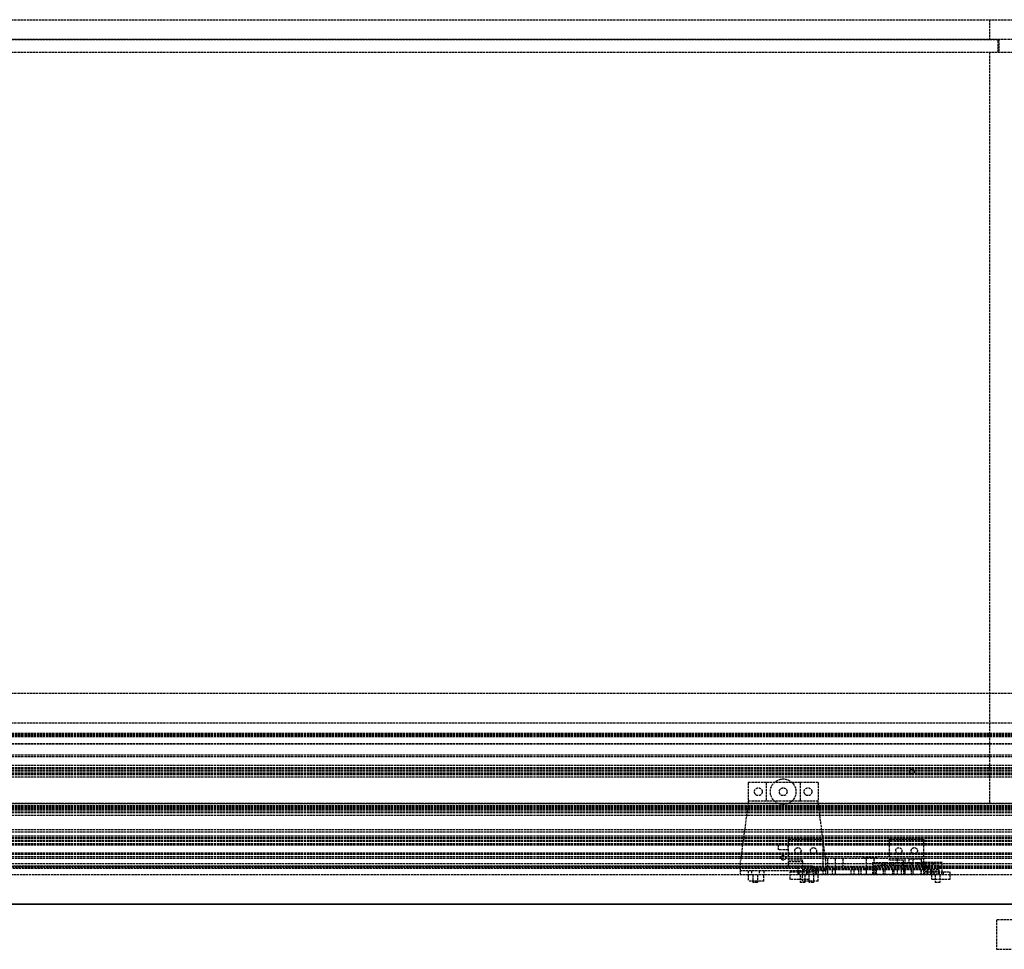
# Model space of a CAD drawing. Header units: millimetres. Extents: x 0 to 2538, y 0 to 599.
# Tile 9 of 18: x 634 to 1269, y 0 to 599. Entities that reach past the tile are written whole.
import ezdxf

# ---------------------------------------------------------------- set-up
doc = ezdxf.new("R2010")
doc.units = ezdxf.units.MM
doc.header["$LTSCALE"] = 10
doc.linetypes.add('ALLCAD_Strich', pattern=[0.2, 0.15, -0.05])
doc.layers.add('BESCH_KONT_sich_schn_ansi_2d', color=40, linetype='Continuous')
doc.layers.add('BESCH_KONT_sich_schn_grun_2d', color=10, linetype='Continuous')

msp = doc.modelspace()

# ---------------------------------------------------------------- linework, layer by layer
at = {"layer": 'BESCH_KONT_sich_schn_ansi_2d', "linetype": 'ALLCAD_Strich'}
for p, q in [((0, 29, 2102), (2538, 29, 2102)), ((0, 29, 2202), (2538, 29, 2202)), ((0, 29, 2121), (2538, 29, 2121)), ((1265, 29, 73.5), (13.5, 29, 73.5)), ((13.5, 29, 2086.5), (1265, 29, 2086.5)), ((2519, 29), (19, 29)), ((1264, 29, 32), (19, 29, 32)), ((19, 29, 2080), (1264, 29, 2080)), ((2519, 29, 2098.5), (19, 29, 2098.5)), ((1340.5, 29, 2096), (19, 29, 2096)), ((2519, 29, 46), (19, 29, 46)), ((2519, 29, 53.59), (19, 29, 53.59)), ((2519, 29, 60), (19, 29, 60)), ((2519, 29, 59), (19, 29, 59)), ((2416.5, 29, 41.5), (19, 29, 41.5)), ((2519, 29, 39.5), (19, 29, 39.5)), ((2519, 29, 58.5), (19, 29, 58.5)), ((2519, 29, 48), (19, 29, 48)), ((2519, 29, 45), (19, 29, 45)), ((2519, 29, 54), (19, 29, 54)), ((2519, 29, 50), (19, 29, 50)), ((2519, 29, 53.5), (19, 29, 53.5)), ((2519, 29, 54.5), (19, 29, 54.5)), ((2519, 29, 62), (19, 29, 62)), ((19, 29, 73), (2519, 29, 73)), ((19, 29, 79), (2519, 29, 79)), ((19, 29, 2087), (2519, 29, 2087)), ((2519, 29, 2045.5), (19, 29, 2045.5)), ((2519, 29, 2036.5), (19, 29, 2036.5)), ((2519, 29, 2037.5), (19, 29, 2037.5)), ((2519, 29, 2040), (19, 29, 2040)), ((2519, 29, 2122), (19, 29, 2122)), ((2519, 29, 2122.5), (19, 29, 2122.5)), ((2519, 29, 2121.55), (19, 29, 2121.55)), ((2519, 29, 2101.5), (19, 29, 2101.5)), ((2519, 29, 2100), (19, 29, 2100)), ((1397, 29, 2097.5), (19, 29, 2097.5)), ((2519, 29, 2079), (19, 29, 2079)), ((1321, 29, 2078), (19, 29, 2078)), ((2519, 29, 2046.5), (19, 29, 2046.5)), ((2519, 29, 2043), (19, 29, 2043)), ((2519, 29, 2044), (19, 29, 2044)), ((1384, 29, 29), (126.5, 29, 29)), ((1131, 29, 2081), (162, 29, 2081)), ((1104, 29, 31), (189, 29, 31)), ((1104, 29, 36), (1099, 29, 36)), ((1099, 29, 33.5), (1099, 29, 85.5)), ((1104, 29, 33.5), (1099, 29, 33.5)), ((1154, 29, 85.5), (1099, 29, 85.5)), ((1104, 29, 32), (1104, 29, 29.5)), ((1114, 29, 29.5), (1104, 29, 29.5)), ((1114, 29, 31), (1104, 29, 31)), ((1114, 29, 36), (1104, 29, 36)), ((1104, 29, 33.5), (1104, 29, 32)), ((1114, 29, 33.5), (1104, 29, 33.5)), ((1104, 29, 45.5), (1114, 29, 45.5)), ((1104, 29, 36), (1104, 29, 45.5)), ((1104, 29, 36), (1104, 29, 33.5)), ((1104, 29, 52), (1104, 29, 45.5)), ((1115.5, 29, 52), (1104, 29, 52)), ((1108, 29, 36), (1108, 29, 33.5)), ((1108, 29, 36), (1108, 29, 32)), ((1113, 29, 36), (1113, 29, 33.5)), ((1113, 29, 36), (1113, 29, 32)), ((1139, 29, 31), (1114, 29, 31)), ((1114, 29, 29.5), (1114, 29, 32)), ((1139, 29, 36), (1114, 29, 36)), ((1114, 29, 32), (1114, 29, 33.5)), ((1114, 29, 45.5), (1114, 29, 36)), ((1139, 29, 33.5), (1114, 29, 33.5)), ((1115.5, 29, 43), (1115.5, 29, 52)), ((1137.5, 29, 43), (1115.5, 29, 43)), ((1134.75, 29, 51.5), (1118.25, 29, 51.5)), ((1134.75, 29, 44.5), (1118.25, 29, 44.5)), ((1118.25, 29, 44.5), (1118.25, 29, 51.5)), ((1123.5, 29, 36), (1123.5, 29, 33.5)), ((1124, 29, 36), (1124, 29, 33.5)), ((1124, 29, 51.5), (1124, 29, 43)), ((1124, 29, 36), (1124, 29, 32)), ((1125, 29, 36), (1125, 29, 33.5)), ((1128, 29, 36), (1128, 29, 33.5)), ((1129, 29, 36), (1129, 29, 33.5)), ((1129, 29, 51.5), (1129, 29, 43)), ((1129, 29, 36), (1129, 29, 32)), ((1129.5, 29, 36), (1129.5, 29, 33.5)), ((1130, 29, 2005), (1130, 29, 2023)), ((1136, 29, 2005), (1130, 29, 2005)), ((1136, 29, 2023), (1130, 29, 2023)), ((1139, 29, 1996), (1130, 29, 1996)), ((1130, 29, 1996), (1130, 29, 1999)), ((1139, 29, 1999), (1130, 29, 1999)), ((1131, 29, 2080), (1131, 29, 2082)), ((1143, 29, 2082), (1131, 29, 2082)), ((1131, 29, 2030), (1147.5, 29, 2030)), ((1131, 29, 2030), (1131, 29, 2080)), ((1143, 29, 2081), (1131, 29, 2081)), ((1134, 29, 2001), (1138, 29, 2001)), ((1134, 29, 1999), (1134, 29, 2001)), ((1134.75, 29, 44.5), (1134.75, 29, 51.5)), ((1136, 29, 2023), (1148, 29, 2023)), ((1136, 29, 2005), (1136, 29, 2023)), ((1139, 29, 2005), (1136, 29, 2005)), ((1137.5, 29, 43.01), (1137.49, 29, 43.01)), ((1137.5, 29, 43.01), (1137.49, 29, 43.01)), ((1137.5, 29, 43.01), (1137.49, 29, 43.01)), ((1137.5, 29, 43), (1137.49, 29, 43)), ((1137.5, 29, 43), (1137.49, 29, 43)), ((1137.5, 29, 43), (1137.49, 29, 43)), ((1137.5, 29, 43), (1137.49, 29, 43)), ((1137.5, 29, 43.01), (1137.49, 29, 43.01)), ((1137.5, 29, 43.01), (1137.49, 29, 43.01)), ((1137.5, 29, 43.01), (1137.49, 29, 43.01)), ((1137.5, 29, 43), (1137.49, 29, 43)), ((1137.5, 29, 43), (1137.49, 29, 43)), ((1137.49, 29, 43), (1137.49, 29, 43)), ((1137.5, 29, 43.01), (1137.49, 29, 43.01)), ((1137.49, 29, 43), (1137.49, 29, 43.01)), ((1137.5, 29, 43.01), (1137.49, 29, 43.01)), ((1137.49, 29, 43.01), (1137.49, 29, 43.01)), ((1137.5, 29, 52), (1137.5, 29, 43.01)), ((1137.5, 29, 43.01), (1137.5, 29, 43)), ((1137.5, 29, 43), (1137.5, 29, 43)), ((1149, 29, 52), (1137.5, 29, 52)), ((1138, 29, 1999), (1138, 29, 2001)), ((1139, 29, 29.5), (1139, 29, 32)), ((1149, 29, 29.5), (1139, 29, 29.5)), ((1139, 29, 2023), (1139, 29, 2005)), ((1139, 29, 1999), (1152, 29, 1999)), ((1152, 29, 1996), (1139, 29, 1996)), ((1139, 29, 1996), (1139, 29, 2005)), ((1149, 29, 31), (1139, 29, 31)), ((1139, 29, 32), (1139, 29, 33.5)), ((1149, 29, 33.5), (1139, 29, 33.5)), ((1149, 29, 36), (1139, 29, 36)), ((1139, 29, 45.5), (1149, 29, 45.5)), ((1139, 29, 36), (1139, 29, 45.5)), ((1140, 29, 36), (1140, 29, 33.5)), ((1140, 29, 36), (1140, 29, 32)), ((1143, 29, 2080), (1143, 29, 2082)), ((1222, 29, 2081), (1143, 29, 2081)), ((1144, 29, 1996), (1144, 29, 1999)), ((1145, 29, 36), (1145, 29, 33.5)), ((1145, 29, 36), (1145, 29, 32)), ((1145.5, 29, 2030), (1145.5, 29, 2080)), ((1145.75, 29, 2050.5), (1147.5, 29, 2050.5)), ((1145.75, 29, 2047), (1145.75, 29, 2050.5)), ((1147.5, 29, 2047), (1145.75, 29, 2047)), ((1147.5, 29, 2050.5), (1147.5, 29, 2080)), ((1147.5, 29, 2030), (1147.5, 29, 2047)), ((1147.5, 29, 2050.5), (1217.5, 29, 2050.5)), ((1148, 29, 2023), (1148, 29, 2077)), ((1148, 29, 2077), (1217, 29, 2077)), ((1148, 29, 1996), (1148, 29, 1999)), ((1384, 29, 31), (1149, 29, 31)), ((1149, 29, 29.5), (1149, 29, 32)), ((1149, 29, 32), (1149, 29, 33.5)), ((1154, 29, 36), (1149, 29, 36)), ((1149, 29, 45.5), (1149, 29, 36)), ((1149, 29, 36), (1149, 29, 33.5)), ((1154, 29, 33.5), (1149, 29, 33.5)), ((1149, 29, 45.5), (1149, 29, 52)), ((1152, 29, 2002), (1152, 29, 1996)), ((1158, 29, 2002), (1152, 29, 2002)), ((1154, 29, 33.5), (1154, 29, 85.5)), ((1154.5, 29, 2058), (1154.5, 29, 2064)), ((1172, 29, 1997.5), (1158, 29, 2002)), ((1160.5, 29, 2064), (1160.5, 29, 2058)), ((1176.5, 29, 1997.5), (1172, 29, 1997.5)), ((1178.5, 29, 2058), (1178.5, 29, 2064)), ((1234, 29, 1935), (1184, 29, 1935)), ((1184, 29, 1935), (1184, 29, 1985)), ((1186, 29, 1985), (1184, 29, 1985)), ((1186, 29, 1985), (1186, 29, 1937)), ((1186, 29, 1937), (1227, 29, 1937)), ((1190.5, 29, 1985), (1186, 29, 1985)), ((1186.5, 29, 2064), (1186.5, 29, 2058)), ((1186.5, 29, 1952), (1186.5, 29, 1987.5)), ((1197.75, 29, 1952), (1186.5, 29, 1952)), ((1204, 29, 1998), (1190.5, 29, 1985)), ((1191, 29, 1960), (1202.5, 29, 1960)), ((1191, 29, 1973.5), (1191, 29, 1960)), ((1197, 29, 1973.5), (1191, 29, 1973.5)), ((1191.5, 29, 1973.25), (1197.5, 29, 1973.25)), ((1191.5, 29, 1965.75), (1191.5, 29, 1973.25)), ((1197.5, 29, 1965.75), (1191.5, 29, 1965.75)), ((1192, 29, 2015), (1200, 29, 1999)), ((1192, 29, 2025), (1192, 29, 2015)), ((1217, 29, 2025), (1192, 29, 2025)), ((1195, 29, 1996), (1195, 29, 1999)), ((1204, 29, 1996), (1195, 29, 1996)), ((1200, 29, 1999), (1195, 29, 1999)), ((1210, 29, 1973.5), (1197, 29, 1979.5)), ((1197, 29, 1979.5), (1197, 29, 1973.5)), ((1197.5, 29, 1979), (1215.5, 29, 1979)), ((1197.5, 29, 1973.25), (1197.5, 29, 1979)), ((1197.5, 29, 1960), (1197.5, 29, 1965.75)), ((1197.75, 29, 1938), (1197.75, 29, 1952)), ((1215.25, 29, 1938), (1197.75, 29, 1938)), ((1199, 29, 1996), (1199, 29, 1999)), ((1200, 29, 1999), (1217, 29, 1999)), ((1215.5, 29, 1960), (1202.5, 29, 1960)), ((1202.5, 29, 1960), (1215.5, 29, 1954)), ((1203, 29, 1996), (1203, 29, 1999)), ((1203.5, 29, 1947.5), (1203.5, 29, 1953.5)), ((1203.5, 29, 1985.5), (1203.5, 29, 1991.5)), ((1217, 29, 1998), (1204, 29, 1998)), ((1217, 29, 1996), (1204, 29, 1996)), ((1204, 29, 1996), (1204, 29, 1999)), ((1204.5, 29, 2058), (1204.5, 29, 2064)), ((1213, 29, 2009), (1207.5, 29, 2009)), ((1207.5, 29, 2009), (1207.5, 29, 2021.5)), ((1207.5, 29, 2021.5), (1213, 29, 2021.5)), ((1208, 29, 60), (1208, 29, 79)), ((1209, 29, 2001), (1213, 29, 2001)), ((1209, 29, 1999), (1209, 29, 2001)), ((1209.5, 29, 1953.5), (1209.5, 29, 1947.5)), ((1209.5, 29, 1991.5), (1209.5, 29, 1985.5)), ((1222, 29, 1973.5), (1210, 29, 1973.5)), ((1210.5, 29, 2064), (1210.5, 29, 2058)), ((1211, 29, 60), (1211, 29, 79)), ((1213, 29, 2009), (1217, 29, 2009)), ((1213, 29, 2021.5), (1213, 29, 2009)), ((1227, 29, 2021.5), (1213, 29, 2021.5)), ((1213, 29, 1999), (1213, 29, 2001)), ((1215.25, 29, 1952), (1215.25, 29, 1938)), ((1226.5, 29, 1952), (1215.25, 29, 1952)), ((1215.5, 29, 2021.5), (1215.5, 29, 2009)), ((1227, 29, 1965.75), (1215.5, 29, 1965.75)), ((1215.5, 29, 1973.25), (1227, 29, 1973.25)), ((1215.5, 29, 1979), (1215.5, 29, 1973.25)), ((1215.5, 29, 1965.75), (1215.5, 29, 1960)), ((1215.5, 29, 1960), (1222, 29, 1960)), ((1215.5, 29, 1954), (1215.5, 29, 1960)), ((1217, 29, 2009), (1217, 29, 1999)), ((1217, 29, 1999), (1217, 29, 1996)), ((1217, 29, 2077), (1217, 29, 2025)), ((1227, 29, 2022), (1217.5, 29, 2022)), ((1217.5, 29, 2047), (1217.5, 29, 2022)), ((1219.5, 29, 2047), (1217.5, 29, 2047)), ((1217.5, 29, 2050.5), (1219.5, 29, 2050.5)), ((1217.5, 29, 2080), (1217.5, 29, 2050.5)), ((1219, 29, 1994), (1221.5, 29, 1994)), ((1219.5, 29, 2050.5), (1219.5, 29, 2047)), ((1219.5, 29, 2050.5), (1219.5, 29, 2080)), ((1222, 29, 2080), (1222, 29, 2082)), ((1234, 29, 2082), (1222, 29, 2082)), ((1226.5, 29, 1962), (1222, 29, 1962)), ((1222, 29, 1971.5), (1226.5, 29, 1971.5)), ((1222, 29, 1960), (1222, 29, 1973.5)), ((1234, 29, 2081), (1222, 29, 2081)), ((1226.5, 29, 1989), (1226.5, 29, 1952)), ((1227, 29, 1937), (1227, 29, 1965.75)), ((1229.5, 29, 1965.75), (1227, 29, 1965.75)), ((1227, 29, 1973.25), (1229.5, 29, 1973.25)), ((1227, 29, 1973.25), (1227, 29, 2022)), ((1229, 29, 2021.5), (1227, 29, 2021.5)), ((1229, 29, 1973.25), (1229, 29, 2021.5)), ((1229, 29, 1935), (1229, 29, 1965.75)), ((1229.5, 29, 1973.25), (1229.5, 29, 1965.75)), ((1234, 29, 2080), (1234, 29, 2082)), ((1304, 29, 2081), (1234, 29, 2081)), ((1234, 29, 2080), (1234, 29, 1935)), ((1259.5, 29, 79), (1259.5, 29, 2081)), ((1278.5, 29, 79), (1259.5, 29, 79)), ((1264, 29, 32), (2519, 29, 32)), ((1264, 29, 2080), (2519, 29, 2080)), ((1264, 29, 32), (1264, 29, 2080)), ((1265, 29, 73.5), (1265, 29, 2086.5)), ((1265.5, 29, 79), (1265.5, 29, 2081))]:
    msp.add_line(p, q, dxfattribs=at)
at = {"layer": 'BESCH_KONT_sich_schn_ansi_2d', "linetype": 'ALLCAD_Strich', "extrusion": (0, 1, 0)}
for centre, radius in [((-1108.5, 53, 29), 2.5), ((-1108.5, 65.5, 29), 2.5), ((-1108.5, 78, 29), 2.5), ((-1108.5, 78, 29), 1.5), ((-1108.5, 53, 29), 1.5), ((-1139, 2052, 29), 2.5), ((-1139, 2036, 29), 2.5), ((-1139, 2068, 29), 2.5), ((-1139, 2036, 29), 1.5), ((-1139, 2068, 29), 1.5), ((-1144.5, 78, 29), 2.5), ((-1144.5, 65.5, 29), 2.5), ((-1144.5, 53, 29), 2.5), ((-1144.5, 53, 29), 1.5), ((-1144.5, 78, 29), 1.5), ((-1157.5, 2060.5, 29), 4.5), ((-1157.5, 2060.5, 29), 2.5), ((-1182.5, 2060.5, 29), 17.5), ((-1168.5, 2005, 29), 2.5), ((-1182.5, 2060.5, 29), 4.5), ((-1182.5, 2060.5, 29), 2.5), ((-1192.5, 1945, 29), 2.5), ((-1194.5, 1958.5, 29), 2), ((-1194.5, 1980.5, 29), 2), ((-1207.5, 2060.5, 29), 4.5), ((-1207.5, 2060.5, 29), 2.5), ((-1218.5, 1980.5, 29), 2), ((-1218.5, 1958.5, 29), 2), ((-1220.5, 1945, 29), 2.5), ((-1226, 2036, 29), 2.5), ((-1226, 2052, 29), 2.5), ((-1226, 2068, 29), 2.5), ((-1226, 2036, 29), 1.5), ((-1226, 2068, 29), 1.5)]:
    msp.add_circle(centre, radius, dxfattribs=at)
at = {"layer": 'BESCH_KONT_sich_schn_ansi_2d', "linetype": 'ALLCAD_Strich', "extrusion": (0, -1, 0)}
for centre in [(1157.5, 2060.5, -29), (1172.5, 2016.5, -29), (1182.5, 2060.5, -29), (1206.5, 1947.5, -29), (1206.5, 1985.5, -29), (1207.5, 2060.5, -29)]:
    msp.add_circle(centre, 2.5, dxfattribs=at)
at = {"layer": 'BESCH_KONT_sich_schn_ansi_2d', "linetype": 'ALLCAD_Strich', "extrusion": (0, 1, 0)}
for centre, radius, start, end in [((-1157.5, 2064, 29), 3, 0, 180), ((-1157.5, 2058, 29), 3, 180, 360), ((-1182.5, 2064, 29), 4, 0, 180), ((-1182.5, 2058, 29), 4, 180, 0), ((-1206.5, 1953.5, 29), 3, 0, 180), ((-1206.5, 1947.5, 29), 3, 180, 0), ((-1206.5, 1991.5, 29), 3, 0, 180), ((-1206.5, 1985.5, 29), 3, 180, 0), ((-1207.5, 2064, 29), 3, 0, 180), ((-1207.5, 2058, 29), 3, 180, 0), ((-1221.5, 1989, 29), 5, 90, 180)]:
    msp.add_arc(centre, radius, start, end, dxfattribs=at)
at = {"layer": 'BESCH_KONT_sich_schn_ansi_2d', "linetype": 'ALLCAD_Strich', "extrusion": (0, -1, 0)}
for centre, radius, start, end in [((1176.5, 1987.5, -29), 10, 0, 90), ((1219, 1996, -29), 2, 180, 270)]:
    msp.add_arc(centre, radius, start, end, dxfattribs=at)
at = {"layer": 'BESCH_KONT_sich_schn_grun_2d', "linetype": 'ALLCAD_Strich'}
for p, q in [((19, 599), (2519, 599)), ((1259.5, 599), (1259.5, 586.4)), ((19, 586.4), (2519, 586.4)), ((1265, 586), (19, 586)), ((1265, 578), (1265, 586)), ((1265.5, 586.4), (1265.5, 578)), ((19, 578), (2519, 578)), ((1259.5, 578), (1259.5, 94)), ((19, 165), (2519, 165)), ((19, 146), (2519, 146)), ((2519, 139), (19, 139)), ((2519, 138.5), (19, 138.5)), ((2519, 137.5), (19, 137.5)), ((2519, 137), (19, 137)), ((2519, 132.5), (19, 132.5)), ((2519, 132.09), (19, 132.09)), ((2519, 125), (19, 125)), ((2519, 124), (19, 124)), ((2519, 124), (19.02, 124)), ((2519, 118.5), (19, 118.5)), ((2519, 117), (19, 117)), ((2519, 116.5), (19, 116.5)), ((2519, 116), (19, 116)), ((2519, 115), (19, 115)), ((2519, 114.84), (19, 114.84)), ((2519, 113.5), (19, 113.5)), ((2519, 113.18), (19, 113.18)), ((2519, 113), (19, 113)), ((2519, 112.5), (19, 112.5)), ((2519, 111), (19, 111)), ((1104, 107.5), (1104, 95.5)), ((1115.5, 107.5), (1104, 107.5)), ((1115.5, 107.5), (1115.5, 95.5)), ((1137.5, 107.5), (1115.5, 107.5)), ((1137.5, 107.5), (1137.5, 95.5)), ((1149, 107.5), (1137.5, 107.5)), ((1149, 107.5), (1149, 95.5)), ((1104, 95.5), (1104, 95)), ((1115.5, 95.5), (1104, 95.5)), ((1137.49, 95.5), (1115.5, 95.5)), ((1137.5, 95.52), (1137.49, 95.52)), ((1137.5, 95.52), (1137.49, 95.52)), ((1137.5, 95.52), (1137.49, 95.52)), ((1137.49, 95.52), (1137.49, 95.51)), ((1137.49, 95.52), (1137.49, 95.52)), ((1137.49, 95.52), (1137.49, 95.52)), ((1137.5, 95.52), (1137.49, 95.52)), ((1137.5, 95.52), (1137.49, 95.52)), ((1137.5, 95.52), (1137.49, 95.52)), ((1137.5, 95.52), (1137.49, 95.52)), ((1137.49, 95.51), (1137.5, 95.51)), ((1137.5, 95.51), (1137.49, 95.51)), ((1137.5, 95.51), (1137.49, 95.51)), ((1137.49, 95.51), (1137.49, 95.51)), ((1137.49, 95.51), (1137.49, 95.51)), ((1137.5, 95.51), (1137.49, 95.51)), ((1137.5, 95.51), (1137.49, 95.51)), ((1137.5, 95.51), (1137.49, 95.51)), ((1137.5, 95.51), (1137.49, 95.51)), ((1137.5, 95.51), (1137.49, 95.51)), ((1137.49, 95.5), (1137.49, 95.51)), ((1137.5, 95.51), (1137.49, 95.51)), ((1137.5, 95.5), (1137.49, 95.5)), ((1137.5, 95.5), (1137.49, 95.5)), ((1137.5, 95.5), (1137.49, 95.5)), ((1137.5, 95.5), (1137.49, 95.5)), ((1137.49, 95.5), (1137.49, 95.5)), ((1137.49, 95.5), (1137.49, 95.5)), ((1137.5, 95.5), (1137.49, 95.5)), ((1137.5, 95.5), (1137.49, 95.5)), ((1137.5, 95.5), (1137.49, 95.5)), ((1149, 95.5), (1137.5, 95.5)), ((1149, 95), (1149, 95.5)), ((19, 94), (2519, 94)), ((2519, 94), (19, 94)), ((2519, 92.5), (19, 92.5)), ((1631, 92), (19, 92)), ((2519, 91.5), (19, 91.5)), ((2519, 91), (19, 91)), ((2519, 90.5), (19, 90.5)), ((2519, 90), (19, 90)), ((2519, 89), (19, 89)), ((1104, 95), (1099, 57)), ((1154, 57), (1149, 95)), ((2519, 88), (19, 88)), ((2519, 86.25), (19, 86.25)), ((2519, 77), (19, 77)), ((2519, 75.5), (19, 75.5)), ((2519, 73), (19, 73)), ((2519, 71.75), (19, 71.75)), ((2519, 71.25), (19, 71.25)), ((1441, 70), (19, 70)), ((1130, 71), (1152, 71)), ((1130, 57.5), (1130, 71)), ((1152, 71), (1152, 51.5)), ((1195, 57.5), (1195, 71)), ((1195, 71), (1217, 71)), ((1217, 71), (1217, 56)), ((2519, 69.5), (19, 69.5)), ((2519, 68), (19, 68)), ((1347, 67), (19, 67)), ((1123.5, 64), (1123.5, 67)), ((1129.5, 64), (1123.5, 64)), ((1129.5, 67), (1129.5, 64)), ((1347, 62), (19, 62)), ((2519, 61), (19, 61)), ((2519, 59.5), (19, 59.5)), ((1155, 58.5), (138, 58.5)), ((1139, 57.5), (1130, 57.5)), ((1139, 56.5), (1139, 57.5)), ((1160, 58.5), (1155, 58.5)), ((1155, 58.5), (1155, 48.5)), ((1160, 58.5), (1160, 48.5)), ((1165, 58.5), (1160, 58.5)), ((1200, 58.5), (1165, 58.5)), ((1165, 58.5), (1165, 53.5)), ((1187, 59), (1178, 59)), ((1178, 59), (1178, 58.5)), ((1180, 58.5), (1180, 48.5)), ((1180, 58.5), (1180, 53.5)), ((1185, 58.5), (1185, 48.5)), ((1185, 58.5), (1185, 53.5)), ((1187, 59), (1187, 58.5)), ((1204, 57.5), (1195, 57.5)), ((1200, 58.5), (1200, 53.5)), ((1205, 58.5), (1200, 58.5)), ((1204, 51.5), (1204, 57.5)), ((1210, 58.5), (1205, 58.5)), ((1205, 58.5), (1205, 48.5)), ((1207.5, 58), (1207.5, 56)), ((1215.5, 58), (1207.5, 58)), ((1210, 58.5), (1210, 48.5)), ((2519, 58.5), (1210, 58.5)), ((1215.5, 58), (1215.5, 56)), ((2519, 55), (19, 55)), ((2519, 53.25), (19, 53.25)), ((2519, 53), (19, 53)), ((1147.5, 52), (145.5, 52)), ((1145.5, 53.5), (147.5, 53.5)), ((1099, 50.5), (1099, 57)), ((1130, 53.5), (1130, 56.5)), ((1130, 56.5), (1139, 56.5)), ((1136, 53.5), (1136, 48.5)), ((1139, 56.5), (1139, 51.5)), ((1139, 51.5), (1148, 51.5)), ((1139, 51.5), (1139, 48.5)), ((1145.5, 50), (1145.5, 53.5)), ((1145.5, 53.5), (1219.5, 53.5)), ((1145.75, 53.5), (1145.75, 48)), ((1147.5, 53.5), (1147.5, 52)), ((1147.5, 52), (1147.5, 48)), ((1217.5, 52), (1147.5, 52)), ((1148, 51.5), (1217, 51.5)), ((1148, 51.5), (1148, 48.5)), ((1152, 51.5), (1152, 48.5)), ((1154, 50.5), (1154, 57)), ((1154.5, 53.5), (1154.5, 52)), ((1155, 51.5), (1155, 48.5)), ((1158, 51.5), (1158, 48.5)), ((1160, 51.5), (1160, 48.5)), ((1160.5, 53.5), (1160.5, 52)), ((1166, 53.5), (1166, 51.5)), ((1170, 51.5), (1170, 48.5)), ((1171, 53.5), (1171, 51.5)), ((1172, 51.5), (1172, 48.5)), ((1175, 51.5), (1175, 48.5)), ((1176.5, 51.5), (1176.5, 48.5)), ((1178.5, 53.5), (1178.5, 52)), ((1180, 51.5), (1180, 48.5)), ((1184, 56), (1190.5, 56)), ((1184, 56), (1184, 48)), ((1185, 51.5), (1185, 48.5)), ((1190.5, 54), (1186, 54)), ((1186, 54), (1186, 48)), ((1186.5, 53.5), (1186.5, 52)), ((1186.5, 51.5), (1186.5, 48.5)), ((1190, 56), (1190, 54)), ((1190.5, 56), (1204, 56)), ((1190.5, 56), (1190.5, 54)), ((1204, 54), (1190.5, 54)), ((1191, 51.5), (1191, 48.5)), ((1191.5, 56), (1191.5, 54)), ((1192, 51.5), (1192, 48.5)), ((1192.5, 56), (1192.5, 54)), ((1195, 56), (1195, 54)), ((1196.5, 56), (1196.5, 54)), ((1197, 51.5), (1197, 48.5)), ((1197.5, 56), (1197.5, 54)), ((1197.75, 51.5), (1197.75, 48.5)), ((1200, 51.5), (1200, 48.5)), ((1202.5, 51.5), (1202.5, 48.5)), ((1203.5, 56), (1203.5, 54)), ((1204, 56), (1207.5, 56)), ((1213, 54), (1204, 54)), ((1204, 51.5), (1204, 48.5)), ((1204.5, 53.5), (1204.5, 52)), ((1205, 51.5), (1205, 48.5)), ((1207.5, 56), (1213, 56)), ((1209, 51.5), (1209, 48.5)), ((1209.5, 56), (1209.5, 54)), ((1210, 51.5), (1210, 48.5)), ((1210.5, 53.5), (1210.5, 52)), ((1213, 56), (1215.5, 56)), ((1213, 56), (1213, 54)), ((1227, 54), (1213, 54)), ((1215.25, 51.5), (1215.25, 48.5)), ((1229, 56), (1215.5, 56)), ((1215.5, 56), (1215.5, 54)), ((1215.5, 51.5), (1215.5, 48.5)), ((1216.5, 56), (1216.5, 54)), ((1217, 56), (1217, 54)), ((1217, 54), (1217, 51.5)), ((1217, 51.5), (1219, 51.5)), ((1217, 51.5), (1217, 48.5)), ((1217.5, 52), (1217.5, 48)), ((2519, 52), (1217.5, 52)), ((1218, 56), (1218, 54)), ((1219, 51.5), (1221.5, 51.5)), ((1219, 51.5), (1219, 48.5)), ((1219.5, 53.5), (1219.5, 50)), ((2519, 53.5), (1219.5, 53.5)), ((1220.5, 56), (1220.5, 54)), ((1226.5, 51.5), (1221.5, 51.5)), ((1221.5, 51.5), (1221.5, 48.5)), ((1222, 51.5), (1222, 50)), ((1223, 56), (1223, 54)), ((1226.5, 51.5), (1226.5, 48.5)), ((1227, 50), (1227, 54)), ((1229, 50), (1229, 56)), ((2538, 48), (0, 48)), ((1154, 50.5), (1099, 50.5)), ((1099, 48), (1099, 50.5)), ((1104, 50.5), (1104, 48)), ((1104, 48), (1104, 44)), ((1106, 50.5), (1106, 48)), ((1107, 48), (1107, 43)), ((1110, 48), (1110, 43)), ((1111, 50.5), (1111, 48)), ((1114, 50.5), (1114, 48)), ((1114, 44), (1114, 48)), ((1131, 50), (1143, 50)), ((1131, 45), (1131, 50)), ((1143, 45), (1131, 45)), ((1136, 48.5), (1148, 48.5)), ((1136.5, 50), (1136.5, 48)), ((1137.5, 48), (1137.5, 43)), ((1139, 48.5), (1139, 48)), ((1139, 44), (1139, 48)), ((1140.5, 48), (1140.5, 43)), ((1141.5, 50), (1141.5, 48)), ((1142, 50.5), (1142, 48)), ((1143, 50), (1145.5, 50)), ((1143, 50), (1143, 45)), ((1143, 45), (1143, 43)), ((1146, 48), (1146, 43)), ((1147, 50.5), (1147, 48)), ((1148, 48.5), (1217, 48.5)), ((1149, 50.5), (1149, 48)), ((1149, 44), (1149, 48)), ((1153, 48.5), (1153, 48)), ((1154, 48), (1154, 50.5)), ((1162, 48.5), (1162, 48)), ((1178, 48.5), (1178, 48)), ((1187, 48.5), (1187, 48)), ((1203, 48.5), (1203, 48)), ((1212, 48.5), (1212, 48)), ((1217, 48.5), (1219, 48.5)), ((1219.5, 50), (1217.5, 50)), ((1219, 48.5), (1221.5, 48.5)), ((1219.5, 50), (1222, 50)), ((1219.5, 50), (1219.5, 48)), ((1226.5, 48.5), (1221.5, 48.5)), ((1222, 50.5), (1226.5, 50.5)), ((1222, 50), (1234, 50)), ((1222, 50), (1222, 45)), ((1234, 45), (1222, 45)), ((1223.5, 50), (1223.5, 48)), ((1224.5, 48), (1224.5, 43)), ((1227, 50), (1227, 48)), ((1227.5, 48), (1227.5, 43)), ((1228.5, 50), (1228.5, 48)), ((1229.5, 50), (1229.5, 48)), ((1234, 50), (1234, 45)), ((1114, 44), (1104, 44)), ((1110, 43), (1107, 43)), ((1140.5, 43), (1137.5, 43)), ((1149, 44), (1139, 44)), ((1146, 43), (1143, 43)), ((1227.5, 43), (1224.5, 43)), ((0, 29), (2538, 29)), ((1304, 19), (1264, 19)), ((1264, 19), (1264, 0)), ((1264, 0), (2519, 0))]:
    msp.add_line(p, q, dxfattribs=at)
for centre, radius in [((1209.5, 114.5), 1.5), ((1126.5, 101.5), 8.25), ((1110.5, 101.5), 2.5), ((1110.5, 101.5), 2.5), ((1126.5, 101.5), 2.5), ((1142.5, 101.5), 2.5), ((1142.5, 101.5), 2.5), ((1136, 63.5), 2), ((1146, 63.5), 2), ((1201, 63.5), 2), ((1211, 63.5), 2), ((1126.5, 59), 1.5)]:
    msp.add_circle(centre, radius, dxfattribs=at)

doc.saveas('drawing.dxf')
